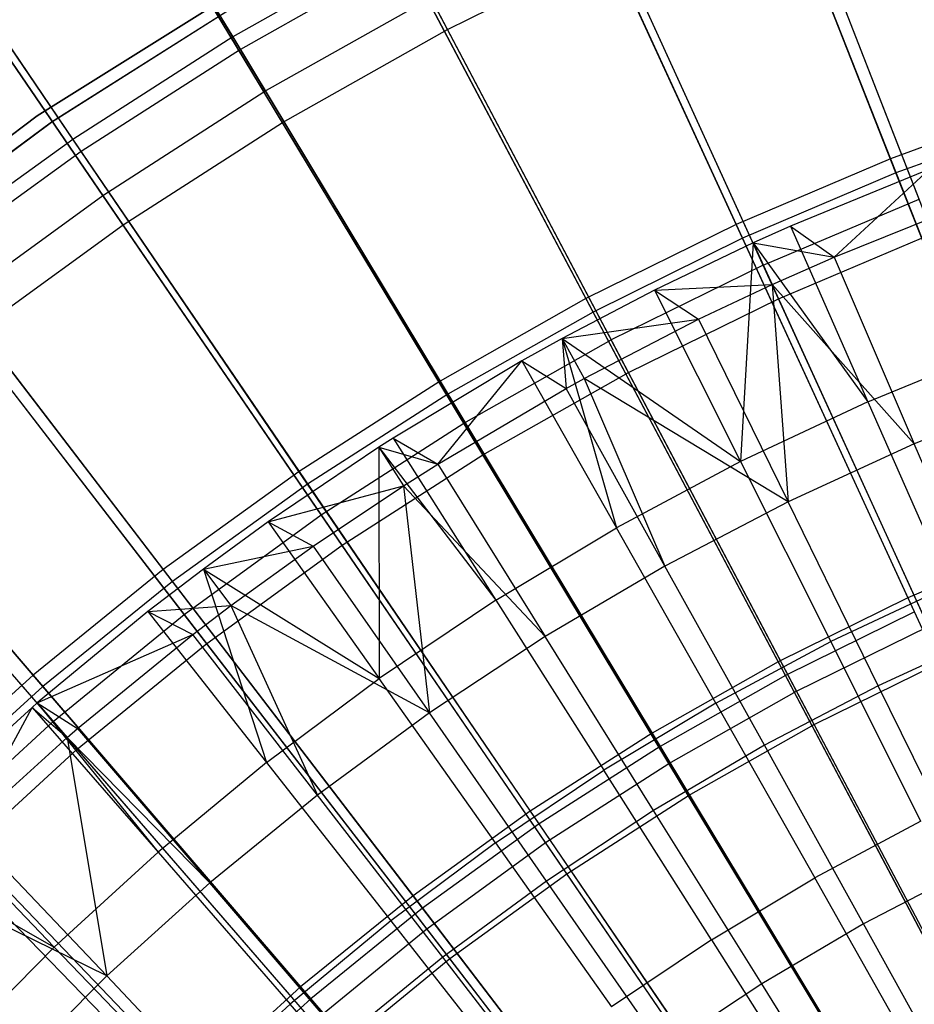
# Model space of a CAD drawing. Extents: x 0.1 to 12.1, y -6 to 6.
# Tile 135 of 256: x 4.573 to 5.247, y 1.474 to 2.215. Entities that reach past the tile are written whole.
import ezdxf

# ---------------------------------------------------------------- set-up
doc = ezdxf.new("R2010")
doc.units = 0
doc.header["$LTSCALE"] = 2.54
doc.layers.get('0').update_dxf_attribs({"linetype": 'CONTINUOUS'})

# ---------------------------------------------------------------- blocks, each defined once
blk = doc.blocks.new('DROPS_COLOR_B-11195_STL')
at = {"color": 0}
for p, q in [((4.89528, 2.20738, 2.48739), (4.76299, 2.4581, 2.64879)), ((4.89528, 2.20738, 2.48739), (4.76299, 2.4581, 2.64879)), ((4.61132, 2.40236, 12.72197), (4.75728, 2.16032, 12.88484)), ((4.61132, 2.40236, 12.72197), (4.75728, 2.16032, 12.88484)), ((4.77117, 2.13729, 2.48739), (4.62478, 2.38005, 2.64879)), ((4.77117, 2.13729, 2.48739), (4.62478, 2.38005, 2.64879)), ((5.25039, 2.07946, 13.03183), (5.14474, 2.35083, 12.88484)), ((5.25039, 2.07946, 13.03183), (5.14474, 2.35083, 12.88484)), ((5.26042, 2.05369, 2.3419), (5.1545, 2.32576, 2.48739)), ((5.26042, 2.05369, 2.3419), (5.1545, 2.32576, 2.48739)), ((4.63607, 2.08243, 12.88484), (4.47654, 2.31574, 12.72197)), ((4.63607, 2.08243, 12.88484), (4.47654, 2.31574, 12.72197)), ((4.65125, 2.06023, 2.48739), (4.49124, 2.29423, 2.64879)), ((4.65125, 2.06023, 2.48739), (4.49124, 2.29423, 2.64879)), ((5.133, 2.02985, 13.03183), (5.01203, 2.29474, 12.88484)), ((5.133, 2.02985, 13.03183), (5.01203, 2.29474, 12.88484)), ((4.89528, 2.20738, 2.48739), (5.0232, 2.27028, 2.48739)), ((4.89528, 2.20738, 2.48739), (5.0232, 2.27028, 2.48739)), ((5.14449, 2.0047, 2.3419), (5.0232, 2.27028, 2.48739)), ((5.14449, 2.0047, 2.3419), (5.0232, 2.27028, 2.48739)), ((4.58658, 2.1422, 171.7), (4.77618, 2.26093, 171.7)), ((4.77618, 2.26093, 164.1), (4.58658, 2.1422, 164.1)), ((4.77618, 2.26093, 164.1), (4.58658, 2.1422, 164.1)), ((4.58658, 2.1422, 171.7), (4.77618, 2.26093, 171.7)), ((4.75183, 2.23535, 164.4), (4.59741, 2.1375, 164.4)), ((4.59741, 2.1375, 164.3), (4.75183, 2.23535, 164.3)), ((4.75183, 2.23535, 164.4), (4.59741, 2.1375, 164.4)), ((4.59741, 2.1375, 164.3), (4.75183, 2.23535, 164.3)), ((4.88273, 2.23117, 12.88484), (4.75728, 2.16032, 12.88484)), ((4.88273, 2.23117, 12.88484), (4.75728, 2.16032, 12.88484)), ((4.88273, 2.23117, 12.88484), (5.01863, 1.97362, 13.03183)), ((4.88273, 2.23117, 12.88484), (5.01863, 1.97362, 13.03183)), ((4.77117, 2.13729, 2.48739), (4.89528, 2.20738, 2.48739)), ((4.77117, 2.13729, 2.48739), (4.89528, 2.20738, 2.48739)), ((5.03153, 1.94916, 2.3419), (4.89528, 2.20738, 2.48739)), ((5.03153, 1.94916, 2.3419), (4.89528, 2.20738, 2.48739)), ((4.63607, 2.08243, 12.88484), (4.75728, 2.16032, 12.88484)), ((4.63607, 2.08243, 12.88484), (4.75728, 2.16032, 12.88484)), ((4.90766, 1.91095, 13.03183), (4.75728, 2.16032, 12.88484)), ((4.90766, 1.91095, 13.03183), (4.75728, 2.16032, 12.88484)), ((4.40788, 2.00761, 171.7), (4.58658, 2.1422, 171.7)), ((4.58658, 2.1422, 164.1), (4.40788, 2.00761, 164.1)), ((4.58658, 2.1422, 164.1), (4.40788, 2.00761, 164.1)), ((4.40788, 2.00761, 171.7), (4.58658, 2.1422, 171.7)), ((4.58658, 2.1422, 164.1), (4.58658, 2.1422, 171.7)), ((4.58658, 2.1422, 164.1), (4.58658, 2.1422, 171.7)), ((4.59741, 2.1375, 164.4), (4.45027, 2.02901, 164.4)), ((4.45027, 2.02901, 164.3), (4.59741, 2.1375, 164.3)), ((4.59741, 2.1375, 164.4), (4.45027, 2.02901, 164.4)), ((4.45027, 2.02901, 164.3), (4.59741, 2.1375, 164.3)), ((4.59741, 2.1375, 164.4), (4.59741, 2.1375, 164.3)), ((4.59741, 2.1375, 164.4), (4.59741, 2.1375, 164.3)), ((4.65125, 2.06023, 2.48739), (4.77117, 2.13729, 2.48739)), ((4.65125, 2.06023, 2.48739), (4.77117, 2.13729, 2.48739)), ((4.92194, 1.88727, 2.3419), (4.77117, 2.13729, 2.48739)), ((4.92194, 1.88727, 2.3419), (4.77117, 2.13729, 2.48739)), ((5.25811, 2.10224, 13.3555), (5.1535, 2.05929, 13.3555)), ((5.25811, 2.10224, 13.3555), (5.1535, 2.05929, 13.3555)), ((5.1863, 2.03605, 13.28327), (5.25811, 2.10224, 13.3555)), ((5.1863, 2.03605, 13.28327), (5.25811, 2.10224, 13.3555)), ((4.51951, 1.99774, 12.88484), (4.63607, 2.08243, 12.88484)), ((4.51951, 1.99774, 12.88484), (4.63607, 2.08243, 12.88484)), ((4.80044, 1.84204, 13.03183), (4.63607, 2.08243, 12.88484)), ((4.80044, 1.84204, 13.03183), (4.63607, 2.08243, 12.88484)), ((5.133, 2.02985, 13.03183), (5.25039, 2.07946, 13.03183)), ((5.133, 2.02985, 13.03183), (5.25039, 2.07946, 13.03183)), ((5.1863, 2.03605, 13.28327), (5.28576, 2.07591, 13.28327)), ((5.1863, 2.03605, 13.28327), (5.28576, 2.07591, 13.28327)), ((4.53593, 1.97644, 2.48739), (4.65125, 2.06023, 2.48739)), ((4.53593, 1.97644, 2.48739), (4.65125, 2.06023, 2.48739)), ((4.81605, 1.81922, 2.3419), (4.65125, 2.06023, 2.48739)), ((4.81605, 1.81922, 2.3419), (4.65125, 2.06023, 2.48739)), ((5.1535, 2.05929, 13.3555), (5.12535, 2.04667, 13.3555)), ((5.1535, 2.05929, 13.3555), (5.12535, 2.04667, 13.3555)), ((5.14449, 2.0047, 2.3419), (5.26042, 2.05369, 2.3419)), ((5.14449, 2.0047, 2.3419), (5.26042, 2.05369, 2.3419)), ((5.1535, 2.05929, 13.3555), (5.21168, 1.92712, 13.42236)), ((5.1535, 2.05929, 13.3555), (5.21168, 1.92712, 13.42236)), ((5.1535, 2.05929, 13.3555), (5.1863, 2.03605, 13.28327)), ((5.1535, 2.05929, 13.3555), (5.1863, 2.03605, 13.28327)), ((5.12535, 2.04667, 13.3555), (5.05118, 2.01114, 13.3555)), ((5.12535, 2.04667, 13.3555), (5.05118, 2.01114, 13.3555)), ((5.12535, 2.04667, 13.3555), (5.11593, 1.88206, 13.42236)), ((5.12535, 2.04667, 13.3555), (5.11593, 1.88206, 13.42236)), ((5.12535, 2.04667, 13.3555), (5.21168, 1.92712, 13.42236)), ((5.12535, 2.04667, 13.3555), (5.21168, 1.92712, 13.42236)), ((5.12535, 2.04667, 13.3555), (5.13964, 2.01539, 13.28327)), ((5.12535, 2.04667, 13.3555), (5.13964, 2.01539, 13.28327)), ((5.12535, 2.04667, 13.3555), (5.1863, 2.03605, 13.28327)), ((5.12535, 2.04667, 13.3555), (5.1863, 2.03605, 13.28327)), ((5.13964, 2.01539, 13.28327), (5.1863, 2.03605, 13.28327)), ((5.13964, 2.01539, 13.28327), (5.1863, 2.03605, 13.28327)), ((5.1863, 2.03605, 13.28327), (5.24663, 1.89545, 13.35397)), ((5.1863, 2.03605, 13.28327), (5.24663, 1.89545, 13.35397)), ((5.133, 2.02985, 13.03183), (5.01863, 1.97362, 13.03183)), ((5.133, 2.02985, 13.03183), (5.01863, 1.97362, 13.03183)), ((5.133, 2.02985, 13.03183), (5.25716, 1.75797, 13.16251)), ((5.133, 2.02985, 13.03183), (5.25716, 1.75797, 13.16251)), ((5.05118, 2.01114, 13.3555), (4.98173, 1.97478, 13.3555)), ((5.05118, 2.01114, 13.3555), (4.98173, 1.97478, 13.3555)), ((5.05118, 2.01114, 13.3555), (5.13964, 2.01539, 13.28327)), ((5.05118, 2.01114, 13.3555), (5.13964, 2.01539, 13.28327)), ((5.05118, 2.01114, 13.3555), (5.11593, 1.88206, 13.42236)), ((5.05118, 2.01114, 13.3555), (5.11593, 1.88206, 13.42236)), ((5.05118, 2.01114, 13.3555), (5.0843, 1.98918, 13.28327)), ((5.05118, 2.01114, 13.3555), (5.0843, 1.98918, 13.28327)), ((5.0843, 1.98918, 13.28327), (5.13964, 2.01539, 13.28327)), ((5.0843, 1.98918, 13.28327), (5.13964, 2.01539, 13.28327)), ((5.24663, 1.89545, 13.35397), (5.13964, 2.01539, 13.28327)), ((5.13964, 2.01539, 13.28327), (5.15168, 1.85182, 13.35397)), ((5.24663, 1.89545, 13.35397), (5.13964, 2.01539, 13.28327)), ((5.13964, 2.01539, 13.28327), (5.15168, 1.85182, 13.35397)), ((5.03153, 1.94916, 2.3419), (5.14449, 2.0047, 2.3419)), ((5.03153, 1.94916, 2.3419), (5.14449, 2.0047, 2.3419)), ((5.26893, 1.73221, 2.21277), (5.14449, 2.0047, 2.3419)), ((5.26893, 1.73221, 2.21277), (5.14449, 2.0047, 2.3419)), ((4.69734, 1.76713, 13.03183), (4.51951, 1.99774, 12.88484)), ((4.69734, 1.76713, 13.03183), (4.51951, 1.99774, 12.88484)), ((4.98173, 1.97478, 13.3555), (5.0843, 1.98918, 13.28327)), ((4.98173, 1.97478, 13.3555), (5.0843, 1.98918, 13.28327)), ((4.99821, 1.94459, 13.28327), (5.0843, 1.98918, 13.28327)), ((4.99821, 1.94459, 13.28327), (5.0843, 1.98918, 13.28327)), ((5.0843, 1.98918, 13.28327), (5.15168, 1.85182, 13.35397)), ((5.0843, 1.98918, 13.28327), (5.15168, 1.85182, 13.35397)), ((4.71422, 1.74524, 2.3419), (4.53593, 1.97644, 2.48739)), ((4.71422, 1.74524, 2.3419), (4.53593, 1.97644, 2.48739)), ((4.90766, 1.91095, 13.03183), (5.01863, 1.97362, 13.03183)), ((4.90766, 1.91095, 13.03183), (5.01863, 1.97362, 13.03183)), ((4.98173, 1.97478, 13.3555), (4.9514, 1.95791, 13.3555)), ((4.98173, 1.97478, 13.3555), (4.9514, 1.95791, 13.3555)), ((4.98173, 1.97478, 13.3555), (5.11593, 1.88206, 13.42236)), ((4.98173, 1.97478, 13.3555), (5.11593, 1.88206, 13.42236)), ((4.98173, 1.97478, 13.3555), (5.02256, 1.83225, 13.42236)), ((4.98173, 1.97478, 13.3555), (5.02256, 1.83225, 13.42236)), ((4.98173, 1.97478, 13.3555), (4.9848, 1.93721, 13.28327)), ((4.98173, 1.97478, 13.3555), (4.9848, 1.93721, 13.28327)), ((4.98173, 1.97478, 13.3555), (4.99821, 1.94459, 13.28327)), ((4.98173, 1.97478, 13.3555), (4.99821, 1.94459, 13.28327)), ((5.15811, 1.70927, 13.16251), (5.01863, 1.97362, 13.03183)), ((5.15811, 1.70927, 13.16251), (5.01863, 1.97362, 13.03183)), ((5.21168, 1.92712, 13.42236), (5.30958, 1.96731, 13.42236)), ((5.21168, 1.92712, 13.42236), (5.30958, 1.96731, 13.42236)), ((4.9514, 1.95791, 13.3555), (4.85443, 1.89974, 13.3555)), ((4.9514, 1.95791, 13.3555), (4.85443, 1.89974, 13.3555)), ((4.88806, 1.88026, 13.28327), (4.9514, 1.95791, 13.3555)), ((4.88806, 1.88026, 13.28327), (4.9514, 1.95791, 13.3555)), ((4.9514, 1.95791, 13.3555), (5.02256, 1.83225, 13.42236)), ((4.9514, 1.95791, 13.3555), (5.02256, 1.83225, 13.42236)), ((4.9514, 1.95791, 13.3555), (4.9848, 1.93721, 13.28327)), ((4.9514, 1.95791, 13.3555), (4.9848, 1.93721, 13.28327)), ((4.92194, 1.88727, 2.3419), (5.03153, 1.94916, 2.3419)), ((4.92194, 1.88727, 2.3419), (5.03153, 1.94916, 2.3419)), ((5.17133, 1.68422, 2.21277), (5.03153, 1.94916, 2.3419)), ((5.17133, 1.68422, 2.21277), (5.03153, 1.94916, 2.3419)), ((4.9848, 1.93721, 13.28327), (4.99821, 1.94459, 13.28327)), ((4.9848, 1.93721, 13.28327), (4.99821, 1.94459, 13.28327)), ((5.15168, 1.85182, 13.35397), (4.99821, 1.94459, 13.28327)), ((4.99821, 1.94459, 13.28327), (5.05905, 1.80344, 13.35397)), ((5.15168, 1.85182, 13.35397), (4.99821, 1.94459, 13.28327)), ((4.99821, 1.94459, 13.28327), (5.05905, 1.80344, 13.35397)), ((4.88806, 1.88026, 13.28327), (4.9848, 1.93721, 13.28327)), ((4.88806, 1.88026, 13.28327), (4.9848, 1.93721, 13.28327)), ((5.05905, 1.80344, 13.35397), (4.9848, 1.93721, 13.28327)), ((5.05905, 1.80344, 13.35397), (4.9848, 1.93721, 13.28327)), ((5.34368, 1.93422, 13.35397), (5.24663, 1.89545, 13.35397)), ((5.34368, 1.93422, 13.35397), (5.24663, 1.89545, 13.35397)), ((5.21168, 1.92712, 13.42236), (5.11593, 1.88206, 13.42236)), ((5.21168, 1.92712, 13.42236), (5.11593, 1.88206, 13.42236)), ((5.21168, 1.92712, 13.42236), (5.27272, 1.78846, 13.48847)), ((5.21168, 1.92712, 13.42236), (5.27272, 1.78846, 13.48847)), ((4.59867, 1.68646, 13.03183), (4.40797, 1.90654, 12.88484)), ((4.59867, 1.68646, 13.03183), (4.40797, 1.90654, 12.88484)), ((4.80044, 1.84204, 13.03183), (4.90766, 1.91095, 13.03183)), ((4.80044, 1.84204, 13.03183), (4.90766, 1.91095, 13.03183)), ((5.062, 1.655, 13.16251), (4.90766, 1.91095, 13.03183)), ((5.062, 1.655, 13.16251), (4.90766, 1.91095, 13.03183)), ((4.85443, 1.89974, 13.3555), (4.8436, 1.89282, 13.3555)), ((4.85443, 1.89974, 13.3555), (4.8436, 1.89282, 13.3555)), ((4.85443, 1.89974, 13.3555), (4.93181, 1.77781, 13.42236)), ((4.85443, 1.89974, 13.3555), (4.93181, 1.77781, 13.42236)), ((4.85443, 1.89974, 13.3555), (4.88806, 1.88026, 13.28327)), ((4.85443, 1.89974, 13.3555), (4.88806, 1.88026, 13.28327)), ((4.8436, 1.89282, 13.3555), (4.7605, 1.83676, 13.3555)), ((4.8436, 1.89282, 13.3555), (4.7605, 1.83676, 13.3555)), ((4.8436, 1.89282, 13.3555), (4.93181, 1.77781, 13.42236)), ((4.8436, 1.89282, 13.3555), (4.93181, 1.77781, 13.42236)), ((4.8436, 1.89282, 13.3555), (4.84391, 1.71888, 13.42236)), ((4.8436, 1.89282, 13.3555), (4.84391, 1.71888, 13.42236)), ((4.8436, 1.89282, 13.3555), (4.86219, 1.86389, 13.28327)), ((4.8436, 1.89282, 13.3555), (4.86219, 1.86389, 13.28327)), ((4.8436, 1.89282, 13.3555), (4.88806, 1.88026, 13.28327)), ((4.8436, 1.89282, 13.3555), (4.88806, 1.88026, 13.28327)), ((5.24663, 1.89545, 13.35397), (5.15168, 1.85182, 13.35397)), ((5.24663, 1.89545, 13.35397), (5.15168, 1.85182, 13.35397)), ((5.30743, 1.75378, 13.42089), (5.24663, 1.89545, 13.35397)), ((5.30743, 1.75378, 13.42089), (5.24663, 1.89545, 13.35397)), ((4.61678, 1.66556, 2.3419), (4.42559, 1.88621, 2.48739)), ((4.61678, 1.66556, 2.3419), (4.42559, 1.88621, 2.48739)), ((4.81605, 1.81922, 2.3419), (4.92194, 1.88727, 2.3419)), ((4.81605, 1.81922, 2.3419), (4.92194, 1.88727, 2.3419)), ((5.07663, 1.63074, 2.21277), (4.92194, 1.88727, 2.3419)), ((5.07663, 1.63074, 2.21277), (4.92194, 1.88727, 2.3419)), ((4.86219, 1.86389, 13.28327), (4.88806, 1.88026, 13.28327)), ((4.86219, 1.86389, 13.28327), (4.88806, 1.88026, 13.28327)), ((4.88806, 1.88026, 13.28327), (4.96899, 1.75042, 13.35397)), ((4.88806, 1.88026, 13.28327), (4.96899, 1.75042, 13.35397)), ((5.11593, 1.88206, 13.42236), (5.02256, 1.83225, 13.42236)), ((5.11593, 1.88206, 13.42236), (5.02256, 1.83225, 13.42236)), ((5.11593, 1.88206, 13.42236), (5.18386, 1.74664, 13.48847)), ((5.11593, 1.88206, 13.42236), (5.18386, 1.74664, 13.48847)), ((4.7605, 1.83676, 13.3555), (4.86219, 1.86389, 13.28327)), ((4.7605, 1.83676, 13.3555), (4.86219, 1.86389, 13.28327)), ((4.79433, 1.81849, 13.28327), (4.86219, 1.86389, 13.28327)), ((4.79433, 1.81849, 13.28327), (4.86219, 1.86389, 13.28327)), ((4.96899, 1.75042, 13.35397), (4.86219, 1.86389, 13.28327)), ((4.86219, 1.86389, 13.28327), (4.88173, 1.69292, 13.35397)), ((4.96899, 1.75042, 13.35397), (4.86219, 1.86389, 13.28327)), ((4.86219, 1.86389, 13.28327), (4.88173, 1.69292, 13.35397)), ((5.15168, 1.85182, 13.35397), (5.05905, 1.80344, 13.35397)), ((5.15168, 1.85182, 13.35397), (5.05905, 1.80344, 13.35397)), ((5.21957, 1.71341, 13.42089), (5.15168, 1.85182, 13.35397)), ((5.21957, 1.71341, 13.42089), (5.15168, 1.85182, 13.35397)), ((4.69734, 1.76713, 13.03183), (4.80044, 1.84204, 13.03183)), ((4.69734, 1.76713, 13.03183), (4.80044, 1.84204, 13.03183)), ((4.96915, 1.59532, 13.16251), (4.80044, 1.84204, 13.03183)), ((4.96915, 1.59532, 13.16251), (4.80044, 1.84204, 13.03183)), ((4.7605, 1.83676, 13.3555), (4.71166, 1.80122, 13.3555)), ((4.7605, 1.83676, 13.3555), (4.71166, 1.80122, 13.3555)), ((4.7605, 1.83676, 13.3555), (4.84391, 1.71888, 13.42236)), ((4.7605, 1.83676, 13.3555), (4.84391, 1.71888, 13.42236)), ((4.7605, 1.83676, 13.3555), (4.79433, 1.81849, 13.28327)), ((4.7605, 1.83676, 13.3555), (4.79433, 1.81849, 13.28327)), ((4.93181, 1.77781, 13.42236), (5.02256, 1.83225, 13.42236)), ((4.93181, 1.77781, 13.42236), (5.02256, 1.83225, 13.42236)), ((5.09721, 1.70041, 13.48847), (5.02256, 1.83225, 13.42236)), ((5.09721, 1.70041, 13.48847), (5.02256, 1.83225, 13.42236)), ((4.71166, 1.80122, 13.3555), (4.79433, 1.81849, 13.28327)), ((4.71166, 1.80122, 13.3555), (4.79433, 1.81849, 13.28327)), ((4.71422, 1.74524, 2.3419), (4.81605, 1.81922, 2.3419)), ((4.71422, 1.74524, 2.3419), (4.81605, 1.81922, 2.3419)), ((4.73227, 1.77369, 13.28327), (4.79433, 1.81849, 13.28327)), ((4.73227, 1.77369, 13.28327), (4.79433, 1.81849, 13.28327)), ((4.79433, 1.81849, 13.28327), (4.88173, 1.69292, 13.35397)), ((4.79433, 1.81849, 13.28327), (4.88173, 1.69292, 13.35397)), ((4.98513, 1.57194, 2.21277), (4.81605, 1.81922, 2.3419)), ((4.98513, 1.57194, 2.21277), (4.81605, 1.81922, 2.3419)), ((4.71166, 1.80122, 13.3555), (4.66985, 1.76915, 13.3555)), ((4.71166, 1.80122, 13.3555), (4.66985, 1.76915, 13.3555)), ((4.71166, 1.80122, 13.3555), (4.84391, 1.71888, 13.42236)), ((4.71166, 1.80122, 13.3555), (4.75908, 1.6556, 13.42236)), ((4.71166, 1.80122, 13.3555), (4.84391, 1.71888, 13.42236)), ((4.71166, 1.80122, 13.3555), (4.75908, 1.6556, 13.42236)), ((4.71166, 1.80122, 13.3555), (4.73227, 1.77369, 13.28327)), ((4.71166, 1.80122, 13.3555), (4.73227, 1.77369, 13.28327)), ((5.05905, 1.80344, 13.35397), (4.96899, 1.75042, 13.35397)), ((5.05905, 1.80344, 13.35397), (4.96899, 1.75042, 13.35397)), ((5.13386, 1.66865, 13.42089), (5.05905, 1.80344, 13.35397)), ((5.13386, 1.66865, 13.42089), (5.05905, 1.80344, 13.35397)), ((5.27272, 1.78846, 13.48847), (5.18386, 1.74664, 13.48847)), ((5.27272, 1.78846, 13.48847), (5.18386, 1.74664, 13.48847)), ((4.66985, 1.76915, 13.3555), (4.73227, 1.77369, 13.28327)), ((4.66985, 1.76915, 13.3555), (4.73227, 1.77369, 13.28327)), ((4.70385, 1.75205, 13.28327), (4.73227, 1.77369, 13.28327)), ((4.70385, 1.75205, 13.28327), (4.73227, 1.77369, 13.28327)), ((4.88173, 1.69292, 13.35397), (4.73227, 1.77369, 13.28327)), ((4.73227, 1.77369, 13.28327), (4.7975, 1.63106, 13.35397)), ((4.88173, 1.69292, 13.35397), (4.73227, 1.77369, 13.28327)), ((4.73227, 1.77369, 13.28327), (4.7975, 1.63106, 13.35397)), ((4.93181, 1.77781, 13.42236), (4.84391, 1.71888, 13.42236)), ((4.93181, 1.77781, 13.42236), (4.84391, 1.71888, 13.42236)), ((4.93181, 1.77781, 13.42236), (5.01299, 1.64989, 13.48847)), ((4.93181, 1.77781, 13.42236), (5.01299, 1.64989, 13.48847)), ((4.66985, 1.76915, 13.3555), (4.5866, 1.70044, 13.3555)), ((4.66985, 1.76915, 13.3555), (4.5866, 1.70044, 13.3555)), ((4.59867, 1.68646, 13.03183), (4.69734, 1.76713, 13.03183)), ((4.59867, 1.68646, 13.03183), (4.69734, 1.76713, 13.03183)), ((4.66985, 1.76915, 13.3555), (4.75908, 1.6556, 13.42236)), ((4.66985, 1.76915, 13.3555), (4.75908, 1.6556, 13.42236)), ((4.66985, 1.76915, 13.3555), (4.70385, 1.75205, 13.28327)), ((4.66985, 1.76915, 13.3555), (4.70385, 1.75205, 13.28327)), ((4.87985, 1.53044, 13.16251), (4.69734, 1.76713, 13.03183)), ((4.87985, 1.53044, 13.16251), (4.69734, 1.76713, 13.03183)), ((5.15811, 1.70927, 13.16251), (5.25716, 1.75797, 13.16251)), ((5.15811, 1.70927, 13.16251), (5.25716, 1.75797, 13.16251)), ((4.5866, 1.70044, 13.3555), (4.70385, 1.75205, 13.28327)), ((4.5866, 1.70044, 13.3555), (4.70385, 1.75205, 13.28327)), ((4.61685, 1.68111, 13.28327), (4.70385, 1.75205, 13.28327)), ((4.61685, 1.68111, 13.28327), (4.70385, 1.75205, 13.28327)), ((4.7975, 1.63106, 13.35397), (4.70385, 1.75205, 13.28327)), ((4.7975, 1.63106, 13.35397), (4.70385, 1.75205, 13.28327)), ((4.96899, 1.75042, 13.35397), (4.88173, 1.69292, 13.35397)), ((4.96899, 1.75042, 13.35397), (4.88173, 1.69292, 13.35397)), ((5.05054, 1.61959, 13.42089), (4.96899, 1.75042, 13.35397)), ((5.05054, 1.61959, 13.42089), (4.96899, 1.75042, 13.35397)), ((5.30743, 1.75378, 13.42089), (5.21957, 1.71341, 13.42089)), ((5.30743, 1.75378, 13.42089), (5.21957, 1.71341, 13.42089)), ((4.61678, 1.66556, 2.3419), (4.71422, 1.74524, 2.3419)), ((4.61678, 1.66556, 2.3419), (4.71422, 1.74524, 2.3419)), ((4.89715, 1.50801, 2.21277), (4.71422, 1.74524, 2.3419)), ((4.89715, 1.50801, 2.21277), (4.71422, 1.74524, 2.3419)), ((5.09721, 1.70041, 13.48847), (5.18386, 1.74664, 13.48847)), ((5.09721, 1.70041, 13.48847), (5.18386, 1.74664, 13.48847)), ((5.25168, 1.61145, 13.55036), (5.18386, 1.74664, 13.48847)), ((5.25168, 1.61145, 13.55036), (5.18386, 1.74664, 13.48847)), ((5.17133, 1.68422, 2.21277), (5.26893, 1.73221, 2.21277)), ((5.17133, 1.68422, 2.21277), (5.26893, 1.73221, 2.21277)), ((4.75908, 1.6556, 13.42236), (4.84391, 1.71888, 13.42236)), ((4.75908, 1.6556, 13.42236), (4.84391, 1.71888, 13.42236)), ((4.93141, 1.5952, 13.48847), (4.84391, 1.71888, 13.42236)), ((4.93141, 1.5952, 13.48847), (4.84391, 1.71888, 13.42236)), ((5.21957, 1.71341, 13.42089), (5.13386, 1.66865, 13.42089)), ((5.21957, 1.71341, 13.42089), (5.13386, 1.66865, 13.42089)), ((5.28731, 1.57531, 13.48337), (5.21957, 1.71341, 13.42089)), ((5.28731, 1.57531, 13.48337), (5.21957, 1.71341, 13.42089)), ((5.062, 1.655, 13.16251), (5.15811, 1.70927, 13.16251)), ((5.062, 1.655, 13.16251), (5.15811, 1.70927, 13.16251)), ((5.30075, 1.43894, 13.27646), (5.15811, 1.70927, 13.16251)), ((5.30075, 1.43894, 13.27646), (5.15811, 1.70927, 13.16251)), ((4.58272, 1.69707, 13.3555), (4.49932, 1.6207, 13.3555)), ((4.58272, 1.69707, 13.3555), (4.49932, 1.6207, 13.3555)), ((4.53356, 1.60586, 13.28327), (4.58272, 1.69707, 13.3555)), ((4.53356, 1.60586, 13.28327), (4.58272, 1.69707, 13.3555)), ((4.5866, 1.70044, 13.3555), (4.58272, 1.69707, 13.3555)), ((4.5866, 1.70044, 13.3555), (4.58272, 1.69707, 13.3555)), ((4.58272, 1.69707, 13.3555), (4.67754, 1.58814, 13.42236)), ((4.58272, 1.69707, 13.3555), (4.67754, 1.58814, 13.42236)), ((4.58272, 1.69707, 13.3555), (4.60912, 1.67445, 13.28327)), ((4.58272, 1.69707, 13.3555), (4.60912, 1.67445, 13.28327)), ((4.5866, 1.70044, 13.3555), (4.67754, 1.58814, 13.42236)), ((4.5866, 1.70044, 13.3555), (4.67754, 1.58814, 13.42236)), ((4.5866, 1.70044, 13.3555), (4.60912, 1.67445, 13.28327)), ((4.5866, 1.70044, 13.3555), (4.60912, 1.67445, 13.28327)), ((4.5866, 1.70044, 13.3555), (4.61685, 1.68111, 13.28327)), ((4.5866, 1.70044, 13.3555), (4.61685, 1.68111, 13.28327)), ((5.09721, 1.70041, 13.48847), (5.01299, 1.64989, 13.48847)), ((5.09721, 1.70041, 13.48847), (5.01299, 1.64989, 13.48847)), ((5.09721, 1.70041, 13.48847), (5.17173, 1.5688, 13.55036)), ((5.09721, 1.70041, 13.48847), (5.17173, 1.5688, 13.55036)), ((4.88173, 1.69292, 13.35397), (4.7975, 1.63106, 13.35397)), ((4.88173, 1.69292, 13.35397), (4.7975, 1.63106, 13.35397)), ((4.9698, 1.56638, 13.42089), (4.88173, 1.69292, 13.35397)), ((4.9698, 1.56638, 13.42089), (4.88173, 1.69292, 13.35397)), ((4.50478, 1.60028, 13.03183), (4.59867, 1.68646, 13.03183)), ((4.50478, 1.60028, 13.03183), (4.59867, 1.68646, 13.03183)), ((4.7944, 1.46058, 13.16251), (4.59867, 1.68646, 13.03183)), ((4.7944, 1.46058, 13.16251), (4.59867, 1.68646, 13.03183)), ((5.07663, 1.63074, 2.21277), (5.17133, 1.68422, 2.21277)), ((5.07663, 1.63074, 2.21277), (5.17133, 1.68422, 2.21277)), ((5.31424, 1.41337, 2.1004), (5.17133, 1.68422, 2.21277)), ((5.31424, 1.41337, 2.1004), (5.17133, 1.68422, 2.21277)), ((4.60912, 1.67445, 13.28327), (4.61685, 1.68111, 13.28327)), ((4.60912, 1.67445, 13.28327), (4.61685, 1.68111, 13.28327)), ((4.61685, 1.68111, 13.28327), (4.71651, 1.56502, 13.35397)), ((4.61685, 1.68111, 13.28327), (4.71651, 1.56502, 13.35397)), ((4.53356, 1.60586, 13.28327), (4.60912, 1.67445, 13.28327)), ((4.53356, 1.60586, 13.28327), (4.60912, 1.67445, 13.28327)), ((4.71651, 1.56502, 13.35397), (4.60912, 1.67445, 13.28327)), ((4.60912, 1.67445, 13.28327), (4.63897, 1.49497, 13.35397)), ((4.71651, 1.56502, 13.35397), (4.60912, 1.67445, 13.28327)), ((4.60912, 1.67445, 13.28327), (4.63897, 1.49497, 13.35397)), ((5.13386, 1.66865, 13.42089), (5.05054, 1.61959, 13.42089)), ((5.13386, 1.66865, 13.42089), (5.05054, 1.61959, 13.42089)), ((5.20851, 1.53415, 13.48337), (5.13386, 1.66865, 13.42089)), ((5.20851, 1.53415, 13.48337), (5.13386, 1.66865, 13.42089)), ((4.52405, 1.58045, 2.3419), (4.61678, 1.66556, 2.3419)), ((4.52405, 1.58045, 2.3419), (4.61678, 1.66556, 2.3419)), ((4.81295, 1.43917, 2.21277), (4.61678, 1.66556, 2.3419)), ((4.81295, 1.43917, 2.21277), (4.61678, 1.66556, 2.3419)), ((4.75908, 1.6556, 13.42236), (4.67754, 1.58814, 13.42236)), ((4.75908, 1.6556, 13.42236), (4.67754, 1.58814, 13.42236)), ((4.75908, 1.6556, 13.42236), (4.85269, 1.53648, 13.48847)), ((4.75908, 1.6556, 13.42236), (4.85269, 1.53648, 13.48847)), ((4.96915, 1.59532, 13.16251), (5.062, 1.655, 13.16251)), ((4.96915, 1.59532, 13.16251), (5.062, 1.655, 13.16251)), ((5.21984, 1.39325, 13.27646), (5.062, 1.655, 13.16251)), ((5.21984, 1.39325, 13.27646), (5.062, 1.655, 13.16251)), ((4.93141, 1.5952, 13.48847), (5.01299, 1.64989, 13.48847)), ((4.93141, 1.5952, 13.48847), (5.01299, 1.64989, 13.48847)), ((5.09403, 1.52218, 13.55036), (5.01299, 1.64989, 13.48847)), ((5.09403, 1.52218, 13.55036), (5.01299, 1.64989, 13.48847)), ((4.7975, 1.63106, 13.35397), (4.71651, 1.56502, 13.35397)), ((4.7975, 1.63106, 13.35397), (4.71651, 1.56502, 13.35397)), ((4.89187, 1.50915, 13.42089), (4.7975, 1.63106, 13.35397)), ((4.89187, 1.50915, 13.42089), (4.7975, 1.63106, 13.35397)), ((4.98513, 1.57194, 2.21277), (5.07663, 1.63074, 2.21277)), ((4.98513, 1.57194, 2.21277), (5.07663, 1.63074, 2.21277)), ((5.23477, 1.36849, 2.1004), (5.07663, 1.63074, 2.21277)), ((5.23477, 1.36849, 2.1004), (5.07663, 1.63074, 2.21277)), ((4.49932, 1.6207, 13.3555), (4.59949, 1.51668, 13.42236)), ((4.49932, 1.6207, 13.3555), (4.59949, 1.51668, 13.42236)), ((5.05054, 1.61959, 13.42089), (4.9698, 1.56638, 13.42089)), ((5.05054, 1.61959, 13.42089), (4.9698, 1.56638, 13.42089)), ((5.1319, 1.48905, 13.48337), (5.05054, 1.61959, 13.42089)), ((5.1319, 1.48905, 13.48337), (5.05054, 1.61959, 13.42089)), ((5.25168, 1.61145, 13.55036), (5.17173, 1.5688, 13.55036)), ((5.25168, 1.61145, 13.55036), (5.17173, 1.5688, 13.55036)), ((4.53356, 1.60586, 13.28327), (4.63897, 1.49497, 13.35397)), ((4.53356, 1.60586, 13.28327), (4.63897, 1.49497, 13.35397)), ((4.71309, 1.38594, 13.16251), (4.50478, 1.60028, 13.03183)), ((4.71309, 1.38594, 13.16251), (4.50478, 1.60028, 13.03183)), ((4.93141, 1.5952, 13.48847), (4.85269, 1.53648, 13.48847)), ((4.93141, 1.5952, 13.48847), (4.85269, 1.53648, 13.48847)), ((4.87985, 1.53044, 13.16251), (4.96915, 1.59532, 13.16251)), ((4.87985, 1.53044, 13.16251), (4.96915, 1.59532, 13.16251)), ((4.93141, 1.5952, 13.48847), (5.01877, 1.47172, 13.55036)), ((4.93141, 1.5952, 13.48847), (5.01877, 1.47172, 13.55036)), ((5.14167, 1.34301, 13.27646), (4.96915, 1.59532, 13.16251)), ((5.14167, 1.34301, 13.27646), (4.96915, 1.59532, 13.16251)), ((4.46905, 1.59099, 13.3555), (4.59949, 1.51668, 13.42236)), ((4.46905, 1.59099, 13.3555), (4.59949, 1.51668, 13.42236)), ((4.67754, 1.58814, 13.42236), (4.59949, 1.51668, 13.42236)), ((4.67754, 1.58814, 13.42236), (4.59949, 1.51668, 13.42236)), ((4.67754, 1.58814, 13.42236), (4.77701, 1.47387, 13.48847)), ((4.67754, 1.58814, 13.42236), (4.77701, 1.47387, 13.48847)), ((4.73283, 1.36563, 2.21277), (4.52405, 1.58045, 2.3419)), ((4.73283, 1.36563, 2.21277), (4.52405, 1.58045, 2.3419)), ((4.89715, 1.50801, 2.21277), (4.98513, 1.57194, 2.21277)), ((4.89715, 1.50801, 2.21277), (4.98513, 1.57194, 2.21277)), ((5.15799, 1.31915, 2.1004), (4.98513, 1.57194, 2.21277)), ((5.15799, 1.31915, 2.1004), (4.98513, 1.57194, 2.21277)), ((5.28731, 1.57531, 13.48337), (5.20851, 1.53415, 13.48337)), ((5.28731, 1.57531, 13.48337), (5.20851, 1.53415, 13.48337)), ((4.63897, 1.49497, 13.35397), (4.49337, 1.56667, 13.28327)), ((4.63897, 1.49497, 13.35397), (4.49337, 1.56667, 13.28327)), ((4.71651, 1.56502, 13.35397), (4.63897, 1.49497, 13.35397)), ((4.71651, 1.56502, 13.35397), (4.63897, 1.49497, 13.35397)), ((4.81693, 1.44805, 13.42089), (4.71651, 1.56502, 13.35397)), ((4.81693, 1.44805, 13.42089), (4.71651, 1.56502, 13.35397)), ((4.9698, 1.56638, 13.42089), (4.89187, 1.50915, 13.42089)), ((4.9698, 1.56638, 13.42089), (4.89187, 1.50915, 13.42089)), ((5.05767, 1.44013, 13.48337), (4.9698, 1.56638, 13.42089)), ((5.05767, 1.44013, 13.48337), (4.9698, 1.56638, 13.42089)), ((5.09403, 1.52218, 13.55036), (5.17173, 1.5688, 13.55036)), ((5.09403, 1.52218, 13.55036), (5.17173, 1.5688, 13.55036)), ((5.24612, 1.43743, 13.60807), (5.17173, 1.5688, 13.55036)), ((5.24612, 1.43743, 13.60807), (5.17173, 1.5688, 13.55036)), ((4.85269, 1.53648, 13.48847), (4.77701, 1.47387, 13.48847)), ((4.85269, 1.53648, 13.48847), (4.77701, 1.47387, 13.48847)), ((4.85269, 1.53648, 13.48847), (4.94614, 1.41755, 13.55036)), ((4.85269, 1.53648, 13.48847), (4.94614, 1.41755, 13.55036)), ((5.20851, 1.53415, 13.48337), (5.1319, 1.48905, 13.48337)), ((5.20851, 1.53415, 13.48337), (5.1319, 1.48905, 13.48337)), ((5.28289, 1.40014, 13.54139), (5.20851, 1.53415, 13.48337)), ((5.28289, 1.40014, 13.54139), (5.20851, 1.53415, 13.48337)), ((4.7944, 1.46058, 13.16251), (4.87985, 1.53044, 13.16251)), ((4.7944, 1.46058, 13.16251), (4.87985, 1.53044, 13.16251)), ((5.0665, 1.2884, 13.27646), (4.87985, 1.53044, 13.16251)), ((5.0665, 1.2884, 13.27646), (4.87985, 1.53044, 13.16251)), ((5.09403, 1.52218, 13.55036), (5.01877, 1.47172, 13.55036)), ((5.09403, 1.52218, 13.55036), (5.01877, 1.47172, 13.55036)), ((5.09403, 1.52218, 13.55036), (5.17492, 1.39471, 13.60807)), ((5.09403, 1.52218, 13.55036), (5.17492, 1.39471, 13.60807)), ((4.52513, 1.44138, 13.42236), (4.59949, 1.51668, 13.42236)), ((4.52513, 1.44138, 13.42236), (4.59949, 1.51668, 13.42236)), ((4.70458, 1.40755, 13.48847), (4.59949, 1.51668, 13.42236)), ((4.70458, 1.40755, 13.48847), (4.59949, 1.51668, 13.42236)), ((4.81295, 1.43917, 2.21277), (4.89715, 1.50801, 2.21277)), ((4.81295, 1.43917, 2.21277), (4.89715, 1.50801, 2.21277)), ((4.89187, 1.50915, 13.42089), (4.81693, 1.44805, 13.42089)), ((4.89187, 1.50915, 13.42089), (4.81693, 1.44805, 13.42089)), ((4.98602, 1.38752, 13.48337), (4.89187, 1.50915, 13.42089)), ((4.98602, 1.38752, 13.48337), (4.89187, 1.50915, 13.42089)), ((5.08415, 1.2655, 2.1004), (4.89715, 1.50801, 2.21277)), ((5.08415, 1.2655, 2.1004), (4.89715, 1.50801, 2.21277)), ((4.63897, 1.49497, 13.35397), (4.56507, 1.42107, 13.35397)), ((4.63897, 1.49497, 13.35397), (4.56507, 1.42107, 13.35397)), ((4.74518, 1.38323, 13.42089), (4.63897, 1.49497, 13.35397)), ((4.74518, 1.38323, 13.42089), (4.63897, 1.49497, 13.35397)), ((5.1319, 1.48905, 13.48337), (5.05767, 1.44013, 13.48337)), ((5.1319, 1.48905, 13.48337), (5.05767, 1.44013, 13.48337)), ((5.21298, 1.35899, 13.54139), (5.1319, 1.48905, 13.48337)), ((5.21298, 1.35899, 13.54139), (5.1319, 1.48905, 13.48337)), ((4.70458, 1.40755, 13.48847), (4.77701, 1.47387, 13.48847)), ((4.70458, 1.40755, 13.48847), (4.77701, 1.47387, 13.48847)), ((4.87632, 1.35979, 13.55036), (4.77701, 1.47387, 13.48847)), ((4.87632, 1.35979, 13.55036), (4.77701, 1.47387, 13.48847))]:
    blk.add_line(p, q, dxfattribs=at)
blk = doc.blocks.new('GROUP_1')
at = {"color": 0}
for p, q in [((4.52185, 8.45136, 11.27188), (4.67383, 8.19903, 11.4216)), ((4.52185, 8.45136, 11.27188), (4.67383, 8.19903, 11.4216)), ((4.6796, 8.18945, 0.57312), (4.52745, 8.44205, 0.72223)), ((4.6796, 8.18945, 0.57312), (4.52745, 8.44205, 0.72223)), ((5.05781, 8.38866, 11.4216), (5.16865, 8.10734, 11.55487)), ((5.05781, 8.38866, 11.4216), (5.16865, 8.10734, 11.55487)), ((5.17285, 8.09669, 0.44046), (5.06191, 8.37826, 0.57312)), ((5.17285, 8.09669, 0.44046), (5.06191, 8.37826, 0.57312)), ((4.38775, 8.36542, 11.27188), (4.55352, 8.12192, 11.4216)), ((4.38775, 8.36542, 11.27188), (4.55352, 8.12192, 11.4216)), ((4.55981, 8.11269, 0.57312), (4.39386, 8.35643, 0.72223)), ((4.55981, 8.11269, 0.57312), (4.39386, 8.35643, 0.72223)), ((4.92637, 8.3326, 11.4216), (5.05267, 8.05788, 11.55487)), ((4.92637, 8.3326, 11.4216), (5.05267, 8.05788, 11.55487)), ((5.05745, 8.04748, 0.44046), (4.93104, 8.32245, 0.57312)), ((5.05745, 8.04748, 0.44046), (4.93104, 8.32245, 0.57312)), ((4.79824, 8.26933, 11.4216), (4.67383, 8.19903, 11.4216)), ((4.79824, 8.26933, 11.4216), (4.67383, 8.19903, 11.4216)), ((4.79824, 8.26933, 11.4216), (4.93962, 8.00205, 11.55487)), ((4.79824, 8.26933, 11.4216), (4.93962, 8.00205, 11.55487)), ((4.80347, 8.25945, 0.57312), (4.6796, 8.18945, 0.57312)), ((4.80347, 8.25945, 0.57312), (4.6796, 8.18945, 0.57312)), ((4.94497, 7.99193, 0.44046), (4.80347, 8.25945, 0.57312)), ((4.94497, 7.99193, 0.44046), (4.80347, 8.25945, 0.57312)), ((4.67383, 8.19903, 11.4216), (4.55352, 8.12192, 11.4216)), ((4.67383, 8.19903, 11.4216), (4.55352, 8.12192, 11.4216)), ((4.67383, 8.19903, 11.4216), (4.82984, 7.94002, 11.55487)), ((4.67383, 8.19903, 11.4216), (4.82984, 7.94002, 11.55487)), ((4.6796, 8.18945, 0.57312), (4.55981, 8.11269, 0.57312)), ((4.6796, 8.18945, 0.57312), (4.55981, 8.11269, 0.57312)), ((4.83575, 7.93021, 0.44046), (4.6796, 8.18945, 0.57312)), ((4.83575, 7.93021, 0.44046), (4.6796, 8.18945, 0.57312)), ((5.2872, 8.15028, 11.55487), (5.16865, 8.10734, 11.55487)), ((5.2872, 8.15028, 11.55487), (5.16865, 8.10734, 11.55487)), ((5.2908, 8.13941, 0.44046), (5.17285, 8.09669, 0.44046)), ((5.2908, 8.13941, 0.44046), (5.17285, 8.09669, 0.44046)), ((4.55352, 8.12192, 11.4216), (4.43768, 8.03825, 11.4216)), ((4.55352, 8.12192, 11.4216), (4.43768, 8.03825, 11.4216)), ((4.55352, 8.12192, 11.4216), (4.72369, 7.87199, 11.55487)), ((4.55352, 8.12192, 11.4216), (4.72369, 7.87199, 11.55487)), ((4.55981, 8.11269, 0.57312), (4.44448, 8.02938, 0.57312)), ((4.55981, 8.11269, 0.57312), (4.44448, 8.02938, 0.57312)), ((4.73013, 7.86252, 0.44046), (4.55981, 8.11269, 0.57312)), ((4.73013, 7.86252, 0.44046), (4.55981, 8.11269, 0.57312)), ((5.16865, 8.10734, 11.55487), (5.05267, 8.05788, 11.55487)), ((5.16865, 8.10734, 11.55487), (5.05267, 8.05788, 11.55487)), ((5.16865, 8.10734, 11.55487), (5.28201, 7.81962, 11.6713)), ((5.16865, 8.10734, 11.55487), (5.28201, 7.81962, 11.6713)), ((5.17285, 8.09669, 0.44046), (5.05745, 8.04748, 0.44046)), ((5.17285, 8.09669, 0.44046), (5.05745, 8.04748, 0.44046)), ((5.28629, 7.80875, 0.32467), (5.17285, 8.09669, 0.44046)), ((5.28629, 7.80875, 0.32467), (5.17285, 8.09669, 0.44046)), ((5.05267, 8.05788, 11.55487), (4.93962, 8.00205, 11.55487)), ((5.05267, 8.05788, 11.55487), (4.93962, 8.00205, 11.55487)), ((5.05267, 8.05788, 11.55487), (5.18184, 7.77691, 11.6713)), ((5.05267, 8.05788, 11.55487), (5.18184, 7.77691, 11.6713)), ((5.05745, 8.04748, 0.44046), (4.94497, 7.99193, 0.44046)), ((5.05745, 8.04748, 0.44046), (4.94497, 7.99193, 0.44046)), ((5.18673, 7.76629, 0.32467), (5.05745, 8.04748, 0.44046)), ((5.18673, 7.76629, 0.32467), (5.05745, 8.04748, 0.44046)), ((4.43768, 8.03825, 11.4216), (4.62147, 7.79816, 11.55487)), ((4.43768, 8.03825, 11.4216), (4.62147, 7.79816, 11.55487)), ((4.62844, 7.78906, 0.44046), (4.44448, 8.02938, 0.57312)), ((4.62844, 7.78906, 0.44046), (4.44448, 8.02938, 0.57312)), ((4.93962, 8.00205, 11.55487), (4.82984, 7.94002, 11.55487)), ((4.93962, 8.00205, 11.55487), (4.82984, 7.94002, 11.55487)), ((4.93962, 8.00205, 11.55487), (5.08421, 7.72869, 11.6713)), ((4.93962, 8.00205, 11.55487), (5.08421, 7.72869, 11.6713)), ((4.94497, 7.99193, 0.44046), (4.83575, 7.93021, 0.44046)), ((4.94497, 7.99193, 0.44046), (4.83575, 7.93021, 0.44046)), ((5.08967, 7.71835, 0.32467), (4.94497, 7.99193, 0.44046)), ((5.08967, 7.71835, 0.32467), (4.94497, 7.99193, 0.44046)), ((4.32667, 7.94827, 11.4216), (4.52352, 7.71876, 11.55487)), ((4.32667, 7.94827, 11.4216), (4.52352, 7.71876, 11.55487)), ((4.53098, 7.71007, 0.44046), (4.33395, 7.93979, 0.57312)), ((4.53098, 7.71007, 0.44046), (4.33395, 7.93979, 0.57312)), ((4.82984, 7.94002, 11.55487), (4.72369, 7.87199, 11.55487)), ((4.82984, 7.94002, 11.55487), (4.72369, 7.87199, 11.55487)), ((4.82984, 7.94002, 11.55487), (4.9894, 7.67512, 11.6713)), ((4.82984, 7.94002, 11.55487), (4.9894, 7.67512, 11.6713)), ((4.83575, 7.93021, 0.44046), (4.73013, 7.86252, 0.44046)), ((4.83575, 7.93021, 0.44046), (4.73013, 7.86252, 0.44046)), ((4.99543, 7.6651, 0.32467), (4.83575, 7.93021, 0.44046)), ((4.99543, 7.6651, 0.32467), (4.83575, 7.93021, 0.44046)), ((4.72369, 7.87199, 11.55487), (4.62147, 7.79816, 11.55487)), ((4.72369, 7.87199, 11.55487), (4.62147, 7.79816, 11.55487)), ((4.72369, 7.87199, 11.55487), (4.89772, 7.61636, 11.6713)), ((4.72369, 7.87199, 11.55487), (4.89772, 7.61636, 11.6713)), ((4.73013, 7.86252, 0.44046), (4.62844, 7.78906, 0.44046)), ((4.73013, 7.86252, 0.44046), (4.62844, 7.78906, 0.44046)), ((4.9043, 7.6067, 0.32467), (4.73013, 7.86252, 0.44046)), ((4.9043, 7.6067, 0.32467), (4.73013, 7.86252, 0.44046)), ((5.28201, 7.81962, 11.6713), (5.18184, 7.77691, 11.6713)), ((5.28201, 7.81962, 11.6713), (5.18184, 7.77691, 11.6713)), ((4.62147, 7.79816, 11.55487), (4.52352, 7.71876, 11.55487)), ((4.62147, 7.79816, 11.55487), (4.52352, 7.71876, 11.55487)), ((4.62147, 7.79816, 11.55487), (4.80945, 7.5526, 11.6713)), ((4.62147, 7.79816, 11.55487), (4.80945, 7.5526, 11.6713)), ((4.62844, 7.78906, 0.44046), (4.53098, 7.71007, 0.44046)), ((4.62844, 7.78906, 0.44046), (4.53098, 7.71007, 0.44046)), ((4.81655, 7.54332, 0.32467), (4.62844, 7.78906, 0.44046)), ((4.81655, 7.54332, 0.32467), (4.62844, 7.78906, 0.44046)), ((5.18184, 7.77691, 11.6713), (5.08421, 7.72869, 11.6713)), ((5.18184, 7.77691, 11.6713), (5.08421, 7.72869, 11.6713)), ((5.18184, 7.77691, 11.6713), (5.3135, 7.49054, 11.77053)), ((5.18184, 7.77691, 11.6713), (5.3135, 7.49054, 11.77053)), ((5.18673, 7.76629, 0.32467), (5.08967, 7.71835, 0.32467)), ((5.18673, 7.76629, 0.32467), (5.08967, 7.71835, 0.32467)), ((5.08421, 7.72869, 11.6713), (4.9894, 7.67512, 11.6713)), ((5.08421, 7.72869, 11.6713), (4.9894, 7.67512, 11.6713)), ((5.08421, 7.72869, 11.6713), (5.23158, 7.45008, 11.77053)), ((5.08421, 7.72869, 11.6713), (5.23158, 7.45008, 11.77053)), ((4.52352, 7.71876, 11.55487), (4.43014, 7.63405, 11.55487)), ((4.52352, 7.71876, 11.55487), (4.43014, 7.63405, 11.55487)), ((4.52352, 7.71876, 11.55487), (4.72485, 7.48403, 11.6713)), ((4.52352, 7.71876, 11.55487), (4.72485, 7.48403, 11.6713)), ((5.08967, 7.71835, 0.32467), (4.99543, 7.6651, 0.32467)), ((5.08967, 7.71835, 0.32467), (4.99543, 7.6651, 0.32467)), ((5.23714, 7.43956, 0.2261), (5.08967, 7.71835, 0.32467)), ((5.23714, 7.43956, 0.2261), (5.08967, 7.71835, 0.32467)), ((4.53098, 7.71007, 0.44046), (4.43806, 7.62578, 0.44046)), ((4.53098, 7.71007, 0.44046), (4.43806, 7.62578, 0.44046)), ((4.73246, 7.47516, 0.32467), (4.53098, 7.71007, 0.44046)), ((4.73246, 7.47516, 0.32467), (4.53098, 7.71007, 0.44046)), ((4.9894, 7.67512, 11.6713), (4.89772, 7.61636, 11.6713)), ((4.9894, 7.67512, 11.6713), (4.89772, 7.61636, 11.6713)), ((4.9894, 7.67512, 11.6713), (5.15203, 7.40513, 11.77053)), ((4.9894, 7.67512, 11.6713), (5.15203, 7.40513, 11.77053)), ((4.99543, 7.6651, 0.32467), (4.9043, 7.6067, 0.32467)), ((4.99543, 7.6651, 0.32467), (4.9043, 7.6067, 0.32467)), ((5.15816, 7.39494, 0.2261), (4.99543, 7.6651, 0.32467)), ((5.15816, 7.39494, 0.2261), (4.99543, 7.6651, 0.32467)), ((4.43014, 7.63405, 11.55487), (4.6442, 7.41087, 11.6713)), ((4.43014, 7.63405, 11.55487), (4.6442, 7.41087, 11.6713)), ((4.65229, 7.40243, 0.32467), (4.43806, 7.62578, 0.44046)), ((4.65229, 7.40243, 0.32467), (4.43806, 7.62578, 0.44046)), ((4.89772, 7.61636, 11.6713), (4.80945, 7.5526, 11.6713)), ((4.89772, 7.61636, 11.6713), (4.80945, 7.5526, 11.6713)), ((4.89772, 7.61636, 11.6713), (5.0751, 7.35582, 11.77053)), ((4.89772, 7.61636, 11.6713), (5.0751, 7.35582, 11.77053)), ((4.9043, 7.6067, 0.32467), (4.81655, 7.54332, 0.32467)), ((4.9043, 7.6067, 0.32467), (4.81655, 7.54332, 0.32467)), ((5.08179, 7.34599, 0.2261), (4.9043, 7.6067, 0.32467)), ((5.08179, 7.34599, 0.2261), (4.9043, 7.6067, 0.32467)), ((4.80945, 7.5526, 11.6713), (4.72485, 7.48403, 11.6713)), ((4.80945, 7.5526, 11.6713), (4.72485, 7.48403, 11.6713)), ((4.80945, 7.5526, 11.6713), (5.00103, 7.30232, 11.77053)), ((4.80945, 7.5526, 11.6713), (5.00103, 7.30232, 11.77053)), ((4.81655, 7.54332, 0.32467), (4.73246, 7.47516, 0.32467)), ((4.81655, 7.54332, 0.32467), (4.73246, 7.47516, 0.32467)), ((5.00826, 7.29288, 0.2261), (4.81655, 7.54332, 0.32467)), ((5.00826, 7.29288, 0.2261), (4.81655, 7.54332, 0.32467)), ((4.72485, 7.48403, 11.6713), (4.6442, 7.41087, 11.6713)), ((4.72485, 7.48403, 11.6713), (4.6442, 7.41087, 11.6713)), ((4.72485, 7.48403, 11.6713), (4.93005, 7.24479, 11.77053)), ((4.72485, 7.48403, 11.6713), (4.93005, 7.24479, 11.77053)), ((4.73246, 7.47516, 0.32467), (4.65229, 7.40243, 0.32467)), ((4.73246, 7.47516, 0.32467), (4.65229, 7.40243, 0.32467)), ((4.93779, 7.23576, 0.2261), (4.73246, 7.47516, 0.32467)), ((4.93779, 7.23576, 0.2261), (4.73246, 7.47516, 0.32467))]:
    blk.add_line(p, q, dxfattribs=at)
blk.add_blockref('DROPS_COLOR_B-11195_STL', (-0.06, 5.99731, -1.7), dxfattribs=at)

msp = doc.modelspace()

# ---------------------------------------------------------------- block references
at = {"color": 0}
msp.add_blockref('GROUP_1', (0.06, -5.99731, 1.7), dxfattribs=at)

doc.saveas('drawing.dxf')
